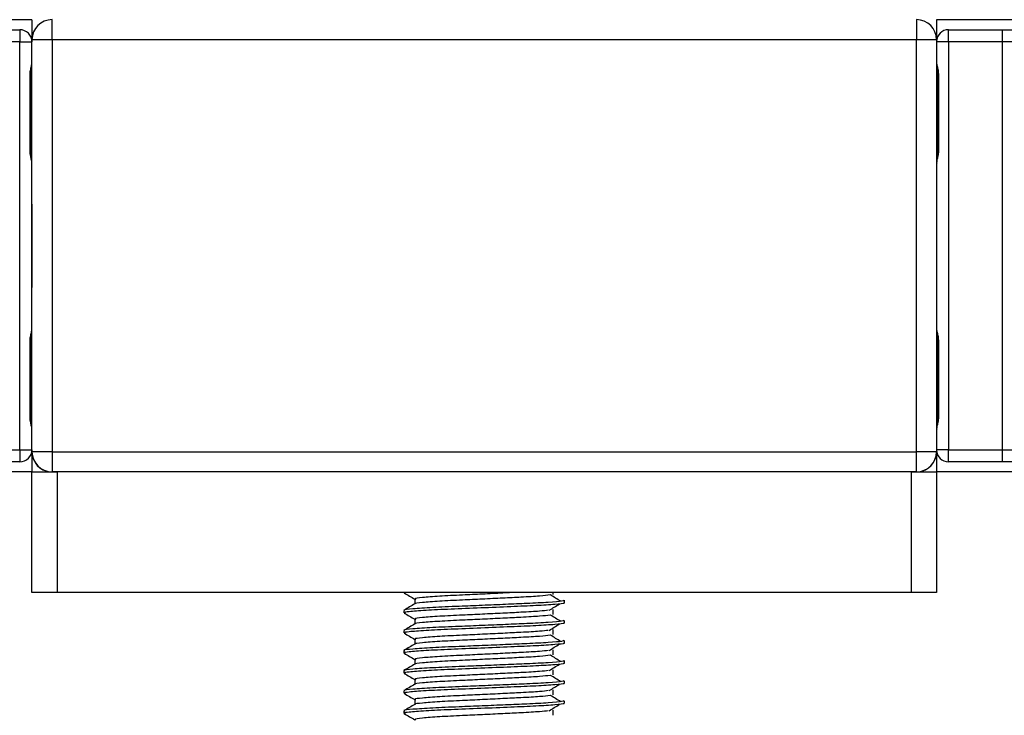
# Model space of a CAD drawing. Header units: millimetres. Extents: x -535 to 1155, y 0 to 326.
# Tile 68 of 116: x 312 to 339, y 134 to 152. Entities that reach past the tile are written whole.
import ezdxf

# ---------------------------------------------------------------- set-up
doc = ezdxf.new("R2010")
doc.units = ezdxf.units.MM

msp = doc.modelspace()

# ---------------------------------------------------------------- linework, layer by layer
at = {"color": 7, "linetype": 'Continuous', "lineweight": 25}
for p, q in [((312.2075, 152.4973), (-24.8542, 152.4973)), ((312.2075, 152.4973), (312.2075, 151.8981)), ((312.7524, 151.955), (312.7524, 152.4997)), ((336.1764, 152.4997), (336.1764, 151.955)), ((673.7828, 152.4973), (336.7211, 152.4973)), ((336.7211, 152.4973), (336.7211, 151.9651)), ((310.4234, 152.225), (311.8807, 152.225)), ((311.8807, 152.225), (311.8807, 151.8981)), ((337.0479, 151.8981), (337.0479, 152.225)), ((337.0479, 152.225), (338.5052, 152.225)), ((338.5052, 151.8981), (338.5052, 152.225)), ((338.5052, 152.225), (338.9482, 152.225)), ((311.8807, 151.8981), (310.4234, 151.8981)), ((311.8807, 140.8398), (311.8807, 151.8981)), ((311.8807, 151.8981), (312.2075, 151.8981)), ((312.2076, 140.7877), (312.2076, 151.955)), ((312.7524, 151.955), (312.2076, 151.955)), ((336.1764, 151.955), (312.7524, 151.955)), ((312.7524, 151.955), (312.7524, 140.7877)), ((336.1764, 140.7877), (336.1764, 151.955)), ((336.7212, 151.955), (336.1764, 151.955)), ((336.7212, 151.955), (336.7212, 140.7877)), ((337.0479, 151.8981), (336.7212, 151.8981)), ((337.0479, 151.8981), (337.0479, 140.8398)), ((338.5052, 151.8981), (337.0479, 151.8981)), ((338.5052, 140.8398), (338.5052, 151.8981)), ((339.1793, 151.8981), (338.5052, 151.8981)), ((312.2075, 147.4993), (312.2075, 151.8164)), ((312.1574, 148.9565), (312.1574, 150.9993)), ((312.1783, 150.9993), (312.1574, 150.9993)), ((312.1783, 148.9565), (312.1783, 150.9993)), ((336.7503, 150.9993), (336.7503, 148.9565)), ((336.7503, 150.9993), (336.7712, 150.9993)), ((336.7712, 150.9993), (336.7712, 148.9565)), ((312.1783, 148.9565), (312.1574, 148.9565)), ((336.7503, 148.9565), (336.7712, 148.9565)), ((312.2076, 147.4993), (312.2075, 147.4993)), ((312.2075, 147.4993), (312.2075, 145.2386)), ((312.2076, 147.4584), (312.2075, 147.4584)), ((312.2075, 145.2795), (312.2076, 145.2795)), ((312.2075, 140.9215), (312.2075, 145.2386)), ((312.2075, 145.2386), (312.2076, 145.2386)), ((312.1574, 141.7386), (312.1574, 143.7814)), ((312.1783, 143.7814), (312.1574, 143.7814)), ((312.1783, 141.7386), (312.1783, 143.7814)), ((336.7503, 143.7814), (336.7503, 141.7386)), ((336.7503, 143.7814), (336.7712, 143.7814)), ((336.7712, 143.7814), (336.7712, 141.7386)), ((312.1783, 141.7386), (312.1574, 141.7386)), ((336.7503, 141.7386), (336.7712, 141.7386)), ((310.4234, 140.8398), (311.8807, 140.8398)), ((311.8807, 140.8398), (312.2075, 140.8398)), ((311.8807, 140.8398), (311.8807, 140.5129)), ((312.2075, 140.8398), (312.2075, 140.2406)), ((312.2076, 140.7877), (312.2076, 140.7829)), ((312.7524, 140.7877), (312.2076, 140.7877)), ((312.7524, 140.7877), (336.1764, 140.7877)), ((312.7524, 140.7877), (312.7524, 140.2429)), ((336.1764, 140.2429), (336.1764, 140.7877)), ((336.7212, 140.7877), (336.1764, 140.7877)), ((336.7211, 140.7775), (336.7211, 140.2406)), ((337.0479, 140.8398), (336.7212, 140.8398)), ((337.0479, 140.5129), (337.0479, 140.8398)), ((337.0479, 140.8398), (338.5052, 140.8398)), ((338.5052, 140.8398), (339.1793, 140.8398)), ((338.5052, 140.5129), (338.5052, 140.8398)), ((311.8807, 140.5129), (310.4234, 140.5129)), ((338.5052, 140.5129), (337.0479, 140.5129)), ((338.9482, 140.5129), (338.5052, 140.5129)), ((312.2075, 140.2406), (-24.8542, 140.2406)), ((312.2075, 136.9721), (312.2075, 140.2406)), ((312.2075, 140.2406), (312.8884, 140.2406)), ((336.1764, 140.2429), (312.7524, 140.2429)), ((312.8884, 140.2406), (312.8318, 140.2429)), ((317.2056, 140.2406), (312.8884, 140.2406)), ((312.8884, 140.2406), (312.8884, 136.9721)), ((336.0402, 140.2406), (312.8884, 140.2406)), ((317.2056, 140.2429), (317.2056, 140.2406)), ((317.2464, 140.2429), (317.2464, 140.2406)), ((319.4254, 140.2406), (319.4254, 140.2429)), ((319.4663, 140.2406), (319.4663, 140.2429)), ((329.4624, 140.2406), (319.4663, 140.2406)), ((329.4624, 140.2429), (329.4624, 140.2406)), ((329.5032, 140.2429), (329.5032, 140.2406)), ((331.6822, 140.2406), (331.6822, 140.2429)), ((331.723, 140.2406), (331.723, 140.2429)), ((336.0402, 140.2406), (331.723, 140.2406)), ((336.0968, 140.2429), (336.0402, 140.2406)), ((336.0402, 136.9721), (336.0402, 140.2406)), ((336.0402, 140.2406), (336.7211, 140.2406)), ((673.7828, 140.2406), (336.7211, 140.2406)), ((336.7211, 140.2406), (336.7211, 136.9721)), ((312.8884, 136.9721), (312.2075, 136.9721)), ((336.0402, 136.9721), (312.8884, 136.9721)), ((322.2853, 136.9721), (322.2853, 136.9647)), ((322.2935, 136.9721), (322.3231, 136.9588)), ((326.3297, 136.9191), (326.3297, 136.9721)), ((336.7211, 136.9721), (336.0402, 136.9721)), ((322.5802, 136.795), (322.5802, 136.6617)), ((326.6433, 136.6924), (326.6433, 136.7604)), ((322.2853, 136.488), (322.2853, 136.42)), ((326.3297, 136.3743), (326.3297, 136.5105)), ((322.5802, 136.2503), (322.5802, 136.1169)), ((326.6433, 136.1477), (326.6433, 136.2157)), ((322.2853, 135.9433), (322.2853, 135.8752)), ((326.3297, 135.8296), (326.3297, 135.9658)), ((322.5802, 135.7055), (322.5802, 135.5722)), ((326.6433, 135.6029), (326.6433, 135.671)), ((322.2853, 135.3985), (322.2853, 135.3305)), ((326.3297, 135.2848), (326.3297, 135.421)), ((322.5802, 135.1608), (322.5802, 135.0274)), ((326.6433, 135.0582), (326.6433, 135.1262)), ((322.2853, 134.8538), (322.2853, 134.7858)), ((326.3297, 134.7401), (326.3297, 134.8763)), ((322.5802, 134.616), (322.5802, 134.4827)), ((326.6433, 134.5134), (326.6433, 134.5815)), ((322.2853, 134.309), (322.2853, 134.241)), ((326.3297, 134.1953), (326.3297, 134.3315)), ((322.5802, 134.0713), (322.5802, 133.9379)), ((326.6433, 133.9687), (326.6433, 134.0367)), ((322.2853, 133.7643), (322.2853, 133.6963)), ((326.3297, 133.6506), (326.3297, 133.7868))]:
    msp.add_line(p, q, dxfattribs=at)
for centre, radius, start, end in [((312.7524, 151.955), 0.5447, 90, 180), ((336.1764, 151.955), 0.5447, 0, 90), ((311.8807, 151.8981), 0.3268, 0, 90), ((337.0479, 151.8981), 0.3268, 90, 178.62423), ((311.8807, 140.8398), 0.3268, 270, 0), ((312.7524, 140.7877), 0.5447, 180, 270), ((312.7524, 140.7829), 0.5447, 180, 264.66756), ((336.1764, 140.7877), 0.5447, 270, 0), ((336.1764, 140.7829), 0.5447, 275.33244, 360), ((337.0479, 140.8398), 0.3268, 181.37577, 270)]:
    msp.add_arc(centre, radius, start, end, dxfattribs=at)
for points, knots in [([(312.1574, 150.9993), (312.1586, 151.0298), (312.1616, 151.1062), (312.1807, 151.1941), (312.2008, 151.2789), (312.2048, 151.3161), (312.2075, 151.3417)], [0, 0, 0, 0, 0.2269894, 0.5690124, 0.702034, 1, 1, 1, 1]), ([(312.1823, 150.9991), (312.1819, 151.0425), (312.1807, 151.1499), (312.2106, 151.2618), (312.2048, 151.3301), (312.2037, 151.3429)], [0, 0, 0, 0, 0.3553058, 0.87926, 1, 1, 1, 1]), ([(336.7211, 151.3417), (336.7216, 151.3322), (336.7234, 151.2949), (336.7373, 151.2408), (336.7557, 151.1562), (336.7689, 151.0864), (336.7706, 151.0203), (336.7712, 150.9993)], [0, 0, 0, 0, 0.1172575, 0.461179, 0.5069762, 0.8431627, 1, 1, 1, 1]), ([(336.7238, 151.3059), (336.7245, 151.292), (336.7282, 151.2212), (336.7503, 151.1048), (336.7498, 151.0005), (336.7496, 150.9613)], [0, 0, 0, 0, 0.1322449, 0.6741763, 1, 1, 1, 1]), ([(312.2075, 148.6141), (312.207, 148.6236), (312.2052, 148.6609), (312.1913, 148.715), (312.1729, 148.7996), (312.1597, 148.8694), (312.158, 148.9355), (312.1574, 148.9565)], [0, 0, 0, 0, 0.1172575, 0.461179, 0.5069762, 0.8431627, 1, 1, 1, 1]), ([(312.2048, 148.6499), (312.2041, 148.6638), (312.2004, 148.7346), (312.1783, 148.851), (312.1788, 148.9553), (312.179, 148.9945)], [0, 0, 0, 0, 0.1322449, 0.6741763, 1, 1, 1, 1]), ([(336.7712, 148.9565), (336.77, 148.926), (336.767, 148.8496), (336.7479, 148.7617), (336.7278, 148.6769), (336.7238, 148.6397), (336.7211, 148.6141)], [0, 0, 0, 0, 0.2269894, 0.5690124, 0.702034, 1, 1, 1, 1]), ([(336.7463, 148.9567), (336.7467, 148.9133), (336.7479, 148.8059), (336.718, 148.694), (336.7238, 148.6257), (336.7249, 148.6129)], [0, 0, 0, 0, 0.3553058, 0.87926, 1, 1, 1, 1]), ([(312.1574, 143.7814), (312.1586, 143.8119), (312.1616, 143.8883), (312.1807, 143.9763), (312.2008, 144.061), (312.2048, 144.0982), (312.2075, 144.1238)], [0, 0, 0, 0, 0.2269894, 0.5690124, 0.702034, 1, 1, 1, 1]), ([(312.1823, 143.7812), (312.1819, 143.8246), (312.1807, 143.932), (312.2106, 144.0439), (312.2048, 144.1122), (312.2037, 144.125)], [0, 0, 0, 0, 0.3553058, 0.87926, 1, 1, 1, 1]), ([(336.7211, 144.1238), (336.7216, 144.1143), (336.7234, 144.077), (336.7373, 144.0229), (336.7557, 143.9383), (336.7689, 143.8685), (336.7706, 143.8024), (336.7712, 143.7814)], [0, 0, 0, 0, 0.1172575, 0.461179, 0.5069762, 0.8431627, 1, 1, 1, 1]), ([(336.7238, 144.088), (336.7245, 144.0741), (336.7282, 144.0033), (336.7503, 143.8869), (336.7498, 143.7826), (336.7496, 143.7434)], [0, 0, 0, 0, 0.13224493, 0.67417628, 1, 1, 1, 1]), ([(312.2075, 141.3962), (312.207, 141.4057), (312.2052, 141.443), (312.1913, 141.4971), (312.1729, 141.5817), (312.1597, 141.6515), (312.158, 141.7176), (312.1574, 141.7386)], [0, 0, 0, 0, 0.1172575, 0.461179, 0.5069762, 0.8431627, 1, 1, 1, 1]), ([(312.2048, 141.4321), (312.2041, 141.4459), (312.2004, 141.5167), (312.1783, 141.6331), (312.1788, 141.7374), (312.179, 141.7766)], [0, 0, 0, 0, 0.13224493, 0.67417628, 1, 1, 1, 1]), ([(336.7712, 141.7386), (336.77, 141.7081), (336.767, 141.6318), (336.7479, 141.5438), (336.7278, 141.459), (336.7238, 141.4219), (336.7211, 141.3962)], [0, 0, 0, 0, 0.2269894, 0.5690124, 0.702034, 1, 1, 1, 1]), ([(336.7463, 141.7388), (336.7467, 141.6954), (336.7479, 141.588), (336.718, 141.4761), (336.7238, 141.4078), (336.7249, 141.395)], [0, 0, 0, 0, 0.3553058, 0.87926, 1, 1, 1, 1]), ([(322.2905, 136.9593), (322.3398, 136.9308), (322.4363, 136.8749), (322.5329, 136.819), (322.5802, 136.7916)], [0, 0, 0, 0, 0.5102373, 1, 1, 1, 1]), ([(326.251, 136.9043), (326.1683, 136.8937), (325.9989, 136.872), (325.5128, 136.8452), (324.9681, 136.8184), (324.4166, 136.7915), (323.8161, 136.7632), (323.2141, 136.7355), (322.7738, 136.6989), (322.5647, 136.6767), (322.5916, 136.6651), (322.5932, 136.6644)], [0, 0, 0, 0, 0.1249493, 0.2558292, 0.3601144, 0.4671821, 0.5725071, 0.7095196, 0.8521762, 0.9913534, 1, 1, 1, 1]), ([(325.3182, 136.9721), (325.2025, 136.9663), (324.9207, 136.9522), (324.4153, 136.9277), (323.8163, 136.8994), (323.2154, 136.8716), (322.7685, 136.8351), (322.5597, 136.8109), (322.5981, 136.7973), (322.6057, 136.7946)], [0, 0, 0, 0, 0.1007343, 0.2454649, 0.3878399, 0.5730489, 0.7658875, 0.9540228, 1, 1, 1, 1]), ([(326.5375, 136.7336), (326.4912, 136.7621), (326.3985, 136.8189), (326.3057, 136.8758), (326.2593, 136.9042)], [0, 0, 0, 0, 0.50001, 1, 1, 1, 1]), ([(326.6172, 136.7604), (326.6114, 136.7527), (326.5976, 136.7345), (326.2349, 136.7024), (325.6812, 136.675), (325.0459, 136.6482), (324.4095, 136.6213), (323.7143, 136.593), (323.0202, 136.5652), (322.5029, 136.5286), (322.2614, 136.5044), (322.3063, 136.4907), (322.3152, 136.488)], [0, 0, 0, 0, 0.0884831, 0.2078733, 0.3229232, 0.4145941, 0.508708, 0.6012919, 0.7217331, 0.8471304, 0.9694726, 1, 1, 1, 1]), ([(322.585, 136.6645), (322.5357, 136.636), (322.4372, 136.5789), (322.3387, 136.5219), (322.2894, 136.4934)], [0, 0, 0, 0, 0.49993182, 1, 1, 1, 1]), ([(326.6112, 136.6924), (326.6198, 136.689), (326.654, 136.6754), (326.4085, 136.6482), (325.904, 136.6156), (325.1876, 136.5864), (324.3668, 136.5511), (323.5431, 136.5189), (322.8382, 136.4868), (322.4317, 136.4533), (322.2645, 136.4309), (322.3076, 136.4185), (322.3231, 136.414)], [0, 0, 0, 0, 0.03926664, 0.15622844, 0.27180144, 0.38453008, 0.50182349, 0.62160097, 0.74094547, 0.86376393, 0.95109714, 1, 1, 1, 1]), ([(326.2216, 136.4902), (326.2679, 136.5187), (326.3606, 136.5755), (326.4535, 136.6324), (326.4999, 136.6608)], [0, 0, 0, 0, 0.4999887, 1, 1, 1, 1]), ([(322.2905, 136.4146), (322.3398, 136.3861), (322.4363, 136.3302), (322.5329, 136.2743), (322.5802, 136.2469)], [0, 0, 0, 0, 0.5102373, 1, 1, 1, 1]), ([(326.251, 136.3596), (326.1683, 136.349), (325.9989, 136.3273), (325.5128, 136.3004), (324.9681, 136.2737), (324.4166, 136.2468), (323.8161, 136.2185), (323.2141, 136.1907), (322.7738, 136.1541), (322.5647, 136.1319), (322.5916, 136.1203), (322.5932, 136.1196)], [0, 0, 0, 0, 0.1249493, 0.2558292, 0.3601144, 0.4671821, 0.5725071, 0.7095196, 0.8521762, 0.9913534, 1, 1, 1, 1]), ([(326.2006, 136.4903), (326.1312, 136.4816), (325.9739, 136.4618), (325.5118, 136.4366), (324.9683, 136.4098), (324.4166, 136.383), (323.8159, 136.3547), (323.2155, 136.3269), (322.7684, 136.2903), (322.5597, 136.2661), (322.5981, 136.2525), (322.6057, 136.2499)], [0, 0, 0, 0, 0.1028652, 0.233268, 0.3371731, 0.4438505, 0.5487917, 0.6853047, 0.8274414, 0.9661113, 1, 1, 1, 1]), ([(326.5375, 136.1889), (326.4912, 136.2173), (326.3985, 136.2742), (326.3057, 136.331), (326.2593, 136.3595)], [0, 0, 0, 0, 0.50001, 1, 1, 1, 1]), ([(326.6172, 136.2157), (326.6114, 136.208), (326.5976, 136.1898), (326.2349, 136.1577), (325.6812, 136.1302), (325.0459, 136.1034), (324.4095, 136.0766), (323.7143, 136.0482), (323.0202, 136.0205), (322.5029, 135.9839), (322.2614, 135.9596), (322.3063, 135.946), (322.3152, 135.9433)], [0, 0, 0, 0, 0.08848308, 0.20787331, 0.32292323, 0.41459405, 0.50870798, 0.60129187, 0.72173315, 0.84713038, 0.96947255, 1, 1, 1, 1]), ([(322.585, 136.1197), (322.5357, 136.0912), (322.4372, 136.0342), (322.3387, 135.9772), (322.2894, 135.9487)], [0, 0, 0, 0, 0.4999318, 1, 1, 1, 1]), ([(326.6112, 136.1477), (326.6198, 136.1443), (326.654, 136.1307), (326.4085, 136.1034), (325.904, 136.0709), (325.1876, 136.0417), (324.3668, 136.0063), (323.5431, 135.9742), (322.8382, 135.9421), (322.4317, 135.9086), (322.2645, 135.8862), (322.3076, 135.8737), (322.3231, 135.8693)], [0, 0, 0, 0, 0.03926664, 0.15622844, 0.27180144, 0.38453008, 0.50182349, 0.62160097, 0.74094547, 0.86376393, 0.95109714, 1, 1, 1, 1]), ([(326.2216, 135.9455), (326.2679, 135.9739), (326.3606, 136.0308), (326.4535, 136.0877), (326.4999, 136.1161)], [0, 0, 0, 0, 0.4999887, 1, 1, 1, 1]), ([(322.2905, 135.8698), (322.3398, 135.8413), (322.4363, 135.7854), (322.5329, 135.7295), (322.5802, 135.7022)], [0, 0, 0, 0, 0.5102373, 1, 1, 1, 1]), ([(326.251, 135.8148), (326.1683, 135.8042), (325.9989, 135.7826), (325.5128, 135.7557), (324.9681, 135.7289), (324.4166, 135.7021), (323.8161, 135.6737), (323.2141, 135.646), (322.7738, 135.6094), (322.5647, 135.5872), (322.5916, 135.5756), (322.5932, 135.5749)], [0, 0, 0, 0, 0.1249493, 0.2558292, 0.3601144, 0.4671821, 0.5725071, 0.7095196, 0.8521762, 0.9913534, 1, 1, 1, 1]), ([(326.2006, 135.9456), (326.1312, 135.9369), (325.9739, 135.9171), (325.5118, 135.8919), (324.9683, 135.8651), (324.4166, 135.8382), (323.8159, 135.8099), (323.2155, 135.7822), (322.7684, 135.7456), (322.5597, 135.7214), (322.5981, 135.7078), (322.6057, 135.7051)], [0, 0, 0, 0, 0.1028652, 0.233268, 0.3371731, 0.4438505, 0.5487917, 0.6853047, 0.8274414, 0.9661113, 1, 1, 1, 1]), ([(326.5375, 135.6441), (326.4912, 135.6726), (326.3985, 135.7294), (326.3057, 135.7863), (326.2593, 135.8147)], [0, 0, 0, 0, 0.50001, 1, 1, 1, 1]), ([(326.6172, 135.671), (326.6114, 135.6632), (326.5976, 135.645), (326.2349, 135.6129), (325.6812, 135.5855), (325.0459, 135.5587), (324.4095, 135.5318), (323.7143, 135.5035), (323.0202, 135.4757), (322.5029, 135.4392), (322.2614, 135.4149), (322.3063, 135.4013), (322.3152, 135.3985)], [0, 0, 0, 0, 0.0884831, 0.2078733, 0.3229232, 0.4145941, 0.508708, 0.6012919, 0.7217331, 0.8471304, 0.9694726, 1, 1, 1, 1]), ([(322.585, 135.575), (322.5357, 135.5465), (322.4372, 135.4894), (322.3387, 135.4324), (322.2894, 135.4039)], [0, 0, 0, 0, 0.4999318, 1, 1, 1, 1]), ([(326.6112, 135.6029), (326.6198, 135.5995), (326.654, 135.5859), (326.4085, 135.5587), (325.904, 135.5261), (325.1876, 135.4969), (324.3668, 135.4616), (323.5431, 135.4294), (322.8382, 135.3973), (322.4317, 135.3638), (322.2645, 135.3414), (322.3076, 135.329), (322.3231, 135.3245)], [0, 0, 0, 0, 0.0392666, 0.1562284, 0.2718014, 0.3845301, 0.5018235, 0.621601, 0.7409455, 0.8637639, 0.9510971, 1, 1, 1, 1]), ([(326.2216, 135.4007), (326.2679, 135.4292), (326.3606, 135.486), (326.4535, 135.5429), (326.4999, 135.5713)], [0, 0, 0, 0, 0.4999887, 1, 1, 1, 1]), ([(322.2905, 135.3251), (322.3398, 135.2966), (322.4363, 135.2407), (322.5329, 135.1848), (322.5802, 135.1574)], [0, 0, 0, 0, 0.5102373, 1, 1, 1, 1]), ([(326.2006, 135.4008), (326.1312, 135.3921), (325.9739, 135.3723), (325.5118, 135.3471), (324.9683, 135.3204), (324.4166, 135.2935), (323.8159, 135.2652), (323.2155, 135.2374), (322.7684, 135.2008), (322.5597, 135.1766), (322.5981, 135.163), (322.6057, 135.1604)], [0, 0, 0, 0, 0.1028652, 0.233268, 0.3371731, 0.4438505, 0.5487917, 0.6853047, 0.8274414, 0.9661113, 1, 1, 1, 1]), ([(326.6172, 135.1262), (326.6114, 135.1185), (326.5976, 135.1003), (326.2349, 135.0682), (325.6812, 135.0407), (325.0459, 135.0139), (324.4095, 134.9871), (323.7143, 134.9588), (323.0202, 134.931), (322.5029, 134.8944), (322.2614, 134.8702), (322.3063, 134.8565), (322.3152, 134.8538)], [0, 0, 0, 0, 0.08848308, 0.20787331, 0.32292323, 0.41459405, 0.50870798, 0.60129187, 0.72173315, 0.84713038, 0.96947255, 1, 1, 1, 1]), ([(322.585, 135.0302), (322.5357, 135.0017), (322.4372, 134.9447), (322.3387, 134.8877), (322.2894, 134.8592)], [0, 0, 0, 0, 0.4999318, 1, 1, 1, 1]), ([(326.6112, 135.0582), (326.6198, 135.0548), (326.654, 135.0412), (326.4085, 135.0139), (325.904, 134.9814), (325.1876, 134.9522), (324.3668, 134.9168), (323.5431, 134.8847), (322.8382, 134.8526), (322.4317, 134.8191), (322.2645, 134.7967), (322.3076, 134.7842), (322.3231, 134.7798)], [0, 0, 0, 0, 0.0392666, 0.1562284, 0.2718014, 0.3845301, 0.5018235, 0.621601, 0.7409455, 0.8637639, 0.9510971, 1, 1, 1, 1]), ([(326.251, 135.2701), (326.1683, 135.2595), (325.9989, 135.2378), (325.5128, 135.2109), (324.9681, 135.1842), (324.4166, 135.1573), (323.8161, 135.129), (323.2141, 135.1012), (322.7738, 135.0646), (322.5647, 135.0424), (322.5916, 135.0308), (322.5932, 135.0301)], [0, 0, 0, 0, 0.1249493, 0.2558292, 0.3601144, 0.4671821, 0.5725071, 0.7095196, 0.8521762, 0.9913534, 1, 1, 1, 1]), ([(326.2216, 134.856), (326.2679, 134.8844), (326.3606, 134.9413), (326.4535, 134.9982), (326.4999, 135.0266)], [0, 0, 0, 0, 0.4999887, 1, 1, 1, 1]), ([(326.5375, 135.0994), (326.4912, 135.1278), (326.3985, 135.1847), (326.3057, 135.2415), (326.2593, 135.27)], [0, 0, 0, 0, 0.50001003, 1, 1, 1, 1]), ([(322.2905, 134.7803), (322.3398, 134.7518), (322.4363, 134.6959), (322.5329, 134.64), (322.5802, 134.6127)], [0, 0, 0, 0, 0.51023729, 1, 1, 1, 1]), ([(326.2006, 134.8561), (326.1312, 134.8474), (325.9739, 134.8276), (325.5118, 134.8024), (324.9683, 134.7756), (324.4166, 134.7487), (323.8159, 134.7204), (323.2155, 134.6927), (322.7684, 134.6561), (322.5597, 134.6319), (322.5981, 134.6183), (322.6057, 134.6156)], [0, 0, 0, 0, 0.1028652, 0.233268, 0.3371731, 0.4438505, 0.5487917, 0.6853047, 0.8274414, 0.9661113, 1, 1, 1, 1]), ([(326.6172, 134.5815), (326.6114, 134.5737), (326.5976, 134.5556), (326.2349, 134.5235), (325.6812, 134.496), (325.0459, 134.4692), (324.4095, 134.4423), (323.7143, 134.414), (323.0202, 134.3862), (322.5029, 134.3497), (322.2614, 134.3254), (322.3063, 134.3118), (322.3152, 134.309)], [0, 0, 0, 0, 0.08848308, 0.20787331, 0.32292323, 0.41459405, 0.50870798, 0.60129187, 0.72173315, 0.84713038, 0.96947255, 1, 1, 1, 1]), ([(322.585, 134.4855), (322.5357, 134.457), (322.4372, 134.3999), (322.3387, 134.3429), (322.2894, 134.3144)], [0, 0, 0, 0, 0.4999318, 1, 1, 1, 1]), ([(326.6112, 134.5134), (326.6198, 134.51), (326.654, 134.4964), (326.4085, 134.4692), (325.904, 134.4367), (325.1876, 134.4074), (324.3668, 134.3721), (323.5431, 134.3399), (322.8382, 134.3079), (322.4317, 134.2743), (322.2645, 134.2519), (322.3076, 134.2395), (322.3231, 134.235)], [0, 0, 0, 0, 0.0392666, 0.1562284, 0.2718014, 0.3845301, 0.5018235, 0.621601, 0.7409455, 0.8637639, 0.9510971, 1, 1, 1, 1]), ([(326.251, 134.7253), (326.1683, 134.7147), (325.9989, 134.6931), (325.5128, 134.6662), (324.9681, 134.6394), (324.4166, 134.6126), (323.8161, 134.5842), (323.2141, 134.5565), (322.7738, 134.5199), (322.5647, 134.4977), (322.5916, 134.4861), (322.5932, 134.4854)], [0, 0, 0, 0, 0.1249493, 0.2558292, 0.3601144, 0.4671821, 0.5725071, 0.7095196, 0.8521762, 0.9913534, 1, 1, 1, 1]), ([(326.2216, 134.3112), (326.2679, 134.3397), (326.3606, 134.3966), (326.4535, 134.4534), (326.4999, 134.4819)], [0, 0, 0, 0, 0.4999887, 1, 1, 1, 1]), ([(326.5375, 134.5546), (326.4912, 134.5831), (326.3985, 134.6399), (326.3057, 134.6968), (326.2593, 134.7252)], [0, 0, 0, 0, 0.50001, 1, 1, 1, 1]), ([(322.2905, 134.2356), (322.3398, 134.2071), (322.4363, 134.1512), (322.5329, 134.0953), (322.5802, 134.0679)], [0, 0, 0, 0, 0.5102373, 1, 1, 1, 1]), ([(326.2006, 134.3114), (326.1312, 134.3026), (325.9739, 134.2828), (325.5118, 134.2576), (324.9683, 134.2309), (324.4166, 134.204), (323.8159, 134.1757), (323.2155, 134.1479), (322.7684, 134.1113), (322.5597, 134.0871), (322.5981, 134.0735), (322.6057, 134.0709)], [0, 0, 0, 0, 0.1028652, 0.233268, 0.3371731, 0.4438505, 0.5487917, 0.6853047, 0.8274414, 0.9661113, 1, 1, 1, 1]), ([(326.6172, 134.0367), (326.6114, 134.029), (326.5976, 134.0108), (326.2349, 133.9787), (325.6812, 133.9512), (325.0459, 133.9244), (324.4095, 133.8976), (323.7143, 133.8693), (323.0202, 133.8415), (322.5029, 133.8049), (322.2614, 133.7807), (322.3063, 133.767), (322.3152, 133.7643)], [0, 0, 0, 0, 0.0884831, 0.2078733, 0.3229232, 0.4145941, 0.508708, 0.6012919, 0.7217331, 0.8471304, 0.9694726, 1, 1, 1, 1]), ([(326.6112, 133.9687), (326.6198, 133.9653), (326.654, 133.9517), (326.4085, 133.9245), (325.904, 133.8919), (325.1876, 133.8627), (324.3668, 133.8273), (323.5431, 133.7952), (322.8382, 133.7631), (322.4317, 133.7296), (322.2645, 133.7072), (322.3076, 133.6948), (322.3231, 133.6903)], [0, 0, 0, 0, 0.0392666, 0.1562284, 0.2718014, 0.3845301, 0.5018235, 0.621601, 0.7409455, 0.8637639, 0.9510971, 1, 1, 1, 1]), ([(326.251, 134.1806), (326.1683, 134.17), (325.9989, 134.1483), (325.5128, 134.1214), (324.9681, 134.0947), (324.4166, 134.0678), (323.8161, 134.0395), (323.2141, 134.0117), (322.7738, 133.9751), (322.5647, 133.9529), (322.5916, 133.9413), (322.5932, 133.9407)], [0, 0, 0, 0, 0.1249493, 0.2558292, 0.3601144, 0.4671821, 0.5725071, 0.7095196, 0.8521762, 0.9913534, 1, 1, 1, 1]), ([(326.5375, 134.0099), (326.4912, 134.0383), (326.3985, 134.0952), (326.3057, 134.1521), (326.2593, 134.1805)], [0, 0, 0, 0, 0.50001, 1, 1, 1, 1]), ([(322.585, 133.9407), (322.5357, 133.9122), (322.4372, 133.8552), (322.3387, 133.7982), (322.2894, 133.7697)], [0, 0, 0, 0, 0.4999318, 1, 1, 1, 1]), ([(322.2905, 133.6909), (322.3398, 133.6623), (322.4363, 133.6065), (322.5329, 133.5506), (322.5802, 133.5232)], [0, 0, 0, 0, 0.5102373, 1, 1, 1, 1]), ([(326.2006, 133.7666), (326.1312, 133.7579), (325.9739, 133.7381), (325.5118, 133.7129), (324.9683, 133.6861), (324.4166, 133.6593), (323.8159, 133.6309), (323.2155, 133.6032), (322.7684, 133.5666), (322.5597, 133.5424), (322.5981, 133.5288), (322.6057, 133.5261)], [0, 0, 0, 0, 0.1028652, 0.233268, 0.3371731, 0.4438505, 0.5487917, 0.6853047, 0.8274414, 0.9661113, 1, 1, 1, 1]), ([(326.2216, 133.7665), (326.2679, 133.7949), (326.3606, 133.8518), (326.4535, 133.9087), (326.4999, 133.9371)], [0, 0, 0, 0, 0.4999887, 1, 1, 1, 1])]:
    msp.add_open_spline(points, degree=3, knots=knots, dxfattribs=at)

doc.saveas('drawing.dxf')
